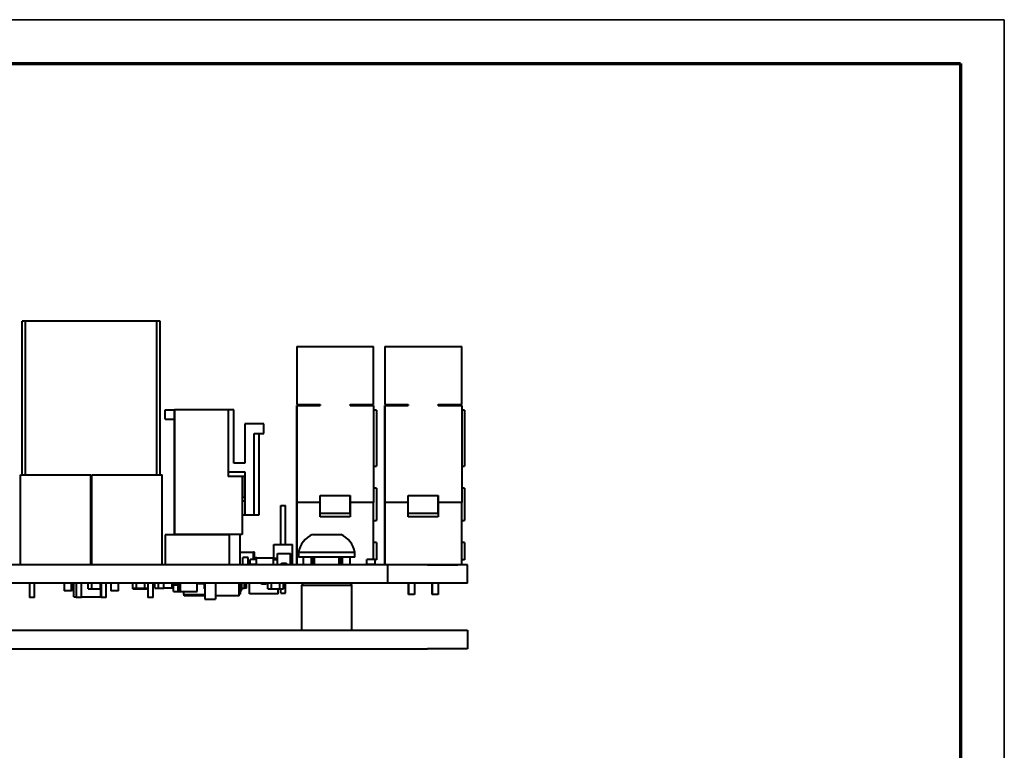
# Model space of a CAD drawing. Header units: millimetres. Extents: x 0 to 420, y -1 to 297.
# Tile 21 of 21: x 315 to 420, y 219 to 297. Entities that reach past the tile are written whole.
import ezdxf

# ---------------------------------------------------------------- set-up
doc = ezdxf.new("R2010")
doc.units = ezdxf.units.MM
for name, color, linetype in [('_Translation', 7, 'Continuous'), ('INGOMBRO_MAIN_CS', 7, 'Continuous'), ('Livello1', 7, 'Continuous'), ('ME001258.00_R00_', 7, 'Continuous'), ('ME001380.00_REV.', 7, 'Continuous'), ('Predefinito', 7, 'Continuous'), ('VI000393-SCR_TB_', 7, 'Continuous')]:
    doc.layers.add(name, color=color, linetype=linetype)

# ---------------------------------------------------------------- blocks, each defined once
blk = doc.blocks.new('SE1')
at = {"layer": 'INGOMBRO_MAIN_CS', "color": 7, "linetype": 'Continuous', "lineweight": 40}
for p, q in [((314.82, 248.08), (314.82, 264.48)), ((315.2, 264.48), (314.82, 264.48)), ((315.2, 248.08), (315.2, 264.48)), ((329.2, 264.48), (315.2, 264.48)), ((329.2, 248.08), (329.2, 264.48)), ((329.57, 264.48), (329.2, 264.48)), ((329.57, 248.08), (329.57, 264.48)), ((344.13, 261.78), (344.13, 255.58)), ((344.13, 261.78), (344.13, 259.66)), ((344.13, 261.78), (352.33, 261.78)), ((352.33, 255.58), (352.33, 261.78)), ((353.53, 261.78), (353.53, 255.58)), ((353.53, 261.78), (353.53, 259.66)), ((353.53, 261.78), (361.73, 261.78)), ((361.73, 255.58), (361.73, 261.78)), ((344.13, 259.66), (344.13, 255.58)), ((353.53, 259.66), (353.53, 255.58)), ((344.13, 255.58), (346.63, 255.58)), ((344.13, 255.48), (346.63, 255.48)), ((344.13, 245.11), (344.13, 255.48)), ((344.13, 255.48), (344.13, 251.98)), ((344.13, 255.48), (344.13, 251.98)), ((344.13, 255.48), (344.13, 245.11)), ((346.63, 255.58), (346.63, 255.48)), ((346.63, 255.48), (346.63, 255.58)), ((349.83, 255.48), (349.83, 255.58)), ((349.83, 255.58), (352.33, 255.58)), ((349.83, 255.48), (352.33, 255.48)), ((352.33, 255.48), (352.33, 245.11)), ((353.53, 255.58), (356.03, 255.58)), ((353.53, 255.48), (356.03, 255.48)), ((353.53, 245.11), (353.53, 255.48)), ((353.53, 255.48), (353.53, 251.98)), ((353.53, 255.48), (353.53, 251.98)), ((353.53, 255.48), (353.53, 245.11)), ((356.03, 255.58), (356.03, 255.48)), ((356.03, 255.48), (356.03, 255.58)), ((359.23, 255.48), (359.23, 255.58)), ((359.23, 255.58), (361.73, 255.58)), ((359.23, 255.48), (361.73, 255.48)), ((361.73, 255.48), (361.73, 245.11)), ((330.1, 255), (331.1, 255)), ((330.1, 254), (330.1, 255)), ((330.1, 254), (330.1, 255)), ((331.1, 255), (331.1, 241.7)), ((331.1, 254), (331.1, 255)), ((331.1, 241.7), (331.1, 255)), ((336.8, 255), (331.1, 255)), ((337.4, 255), (336.8, 255)), ((336.8, 255), (336.8, 247.9)), ((337.4, 249.3), (337.4, 255)), ((352.63, 254.98), (352.33, 254.98)), ((352.63, 254.98), (352.63, 249)), ((362.03, 254.98), (361.73, 254.98)), ((362.03, 254.98), (362.03, 249)), ((330.1, 254), (331.1, 254)), ((338.6, 253.5), (338.6, 249.3)), ((338.6, 253.5), (338.6, 249.3)), ((340.6, 253.5), (338.6, 253.5)), ((340.6, 252.5), (340.6, 253.5)), ((339.6, 243.8), (339.6, 252.5)), ((339.6, 252.5), (340.6, 252.5)), ((340.1, 243.8), (340.1, 252.5)), ((344.13, 251.98), (344.13, 244.98)), ((344.13, 251.98), (344.13, 244.98)), ((344.13, 244.98), (344.13, 251.98)), ((344.13, 244.98), (344.13, 251.98)), ((344.13, 251.98), (344.13, 244.98)), ((344.13, 244.98), (344.13, 251.98)), ((353.53, 251.98), (353.53, 244.98)), ((353.53, 251.98), (353.53, 244.98)), ((353.53, 244.98), (353.53, 251.98)), ((353.53, 244.98), (353.53, 251.98)), ((353.53, 251.98), (353.53, 244.98)), ((353.53, 244.98), (353.53, 251.98)), ((338.6, 249.3), (337.4, 249.3)), ((344.13, 246.5), (344.13, 249.15)), ((344.13, 249.15), (344.13, 246.5)), ((352.33, 249), (352.63, 249)), ((353.53, 246.5), (353.53, 249.15)), ((353.53, 249.15), (353.53, 246.5)), ((361.73, 249), (362.03, 249)), ((314.64, 238.48), (314.64, 248.08)), ((314.64, 248.08), (322.14, 248.08)), ((322.14, 238.48), (322.14, 248.08)), ((322.26, 238.48), (322.26, 248.08)), ((322.26, 248.08), (329.76, 248.08)), ((329.76, 238.48), (329.76, 248.08)), ((336.8, 248.4), (338.6, 248.4)), ((338.6, 248.4), (338.6, 243.8)), ((338.6, 248.4), (338.6, 243.8)), ((331.1, 241.7), (331.1, 247.9)), ((331.1, 247.9), (331.1, 241.7)), ((331.1, 241.7), (331.1, 247.9)), ((331.1, 247.9), (331.1, 241.7)), ((331.1, 247.9), (331.1, 241.7)), ((331.1, 247.9), (331.1, 241.7)), ((331.1, 247.9), (331.1, 241.7)), ((331.1, 247.9), (331.1, 241.7)), ((331.1, 247.9), (331.1, 241.7)), ((331.1, 247.9), (331.1, 241.7)), ((331.1, 247.9), (331.1, 241.7)), ((331.1, 247.9), (331.1, 241.7)), ((338.3, 247.9), (336.8, 247.9)), ((338.3, 247.9), (338.3, 241.7)), ((338.6, 247.88), (338.3, 247.88)), ((338.6, 245.68), (338.6, 247.88)), ((346.63, 245.11), (346.63, 245.88)), ((346.63, 245.88), (349.83, 245.88)), ((349.83, 245.88), (349.83, 245.11)), ((349.83, 245.88), (349.83, 243.58)), ((349.83, 243.98), (349.83, 245.88)), ((352.63, 246.64), (352.33, 246.64)), ((352.63, 246.64), (352.63, 243.2)), ((356.03, 245.11), (356.03, 245.88)), ((356.03, 245.88), (359.23, 245.88)), ((359.23, 245.88), (359.23, 245.11)), ((359.23, 245.88), (359.23, 243.58)), ((359.23, 243.98), (359.23, 245.88)), ((362.03, 246.64), (361.73, 246.64)), ((362.03, 246.64), (362.03, 243.2)), ((338.3, 245.68), (338.6, 245.68)), ((338.3, 245.3), (338.6, 245.3)), ((338.6, 245.3), (338.6, 243.8)), ((342.42, 240.63), (342.42, 244.78)), ((342.42, 244.78), (342.92, 244.78)), ((342.42, 240.63), (342.42, 244.78)), ((342.92, 240.63), (342.92, 244.78)), ((346.63, 245.11), (344.13, 245.11)), ((344.13, 238.48), (344.13, 245.11)), ((344.13, 238.48), (344.13, 245.11)), ((344.13, 244.98), (344.13, 243.78)), ((344.13, 243.78), (344.13, 244.98)), ((344.13, 243.78), (344.13, 244.98)), ((344.13, 244.98), (344.13, 243.78)), ((346.63, 243.58), (346.63, 245.11)), ((352.33, 245.11), (349.83, 245.11)), ((349.83, 245.11), (349.83, 243.58)), ((352.33, 239.03), (352.33, 245.11)), ((356.03, 245.11), (353.53, 245.11)), ((353.53, 238.48), (353.53, 245.11)), ((353.53, 238.48), (353.53, 245.11)), ((353.53, 244.98), (353.53, 243.78)), ((353.53, 243.78), (353.53, 244.98)), ((353.53, 243.78), (353.53, 244.98)), ((353.53, 244.98), (353.53, 243.78)), ((356.03, 243.58), (356.03, 245.11)), ((361.73, 245.11), (359.23, 245.11)), ((359.23, 245.11), (359.23, 243.58)), ((361.73, 238.48), (361.73, 245.11)), ((338.3, 243.8), (338.6, 243.8)), ((338.6, 243.8), (339.6, 243.8)), ((339.6, 243.8), (340.1, 243.8)), ((344.13, 238.48), (344.13, 243.78)), ((344.13, 243.78), (344.13, 238.98)), ((344.13, 238.98), (344.13, 243.78)), ((344.13, 243.78), (344.13, 238.48)), ((346.63, 243.98), (349.83, 243.98)), ((353.53, 238.48), (353.53, 243.78)), ((353.53, 243.78), (353.53, 238.98)), ((353.53, 238.98), (353.53, 243.78)), ((353.53, 243.78), (353.53, 238.48)), ((356.03, 243.98), (359.23, 243.98)), ((349.83, 243.58), (346.63, 243.58)), ((352.33, 243.2), (352.63, 243.2)), ((359.23, 243.58), (356.03, 243.58)), ((361.73, 243.2), (362.03, 243.2)), ((336.9, 241.68), (330.1, 241.68)), ((330.1, 241.68), (330.1, 238.48)), ((330.1, 241.68), (330.1, 238.48)), ((338.3, 241.7), (331.1, 241.7)), ((334.33, 241.7), (334.33, 241.68)), ((334.33, 241.7), (334.33, 241.68)), ((335.47, 241.7), (335.47, 241.68)), ((336.9, 241.7), (336.9, 241.68)), ((336.9, 241.7), (336.9, 241.68)), ((336.9, 241.68), (336.9, 238.48)), ((338.1, 238.48), (338.1, 241.7)), ((341.67, 239.13), (341.67, 240.63)), ((341.67, 240.63), (343.67, 240.63)), ((343.67, 238.48), (343.67, 240.63)), ((343.67, 240.63), (343.67, 240.63)), ((343.67, 238.48), (343.67, 240.63)), ((352.63, 240.84), (352.33, 240.84)), ((352.63, 240.84), (352.63, 238.98)), ((362.03, 240.84), (361.73, 240.84)), ((362.03, 240.84), (362.03, 238.98)), ((338.1, 239.83), (339.51, 239.83)), ((339.62, 239.83), (339.51, 239.83)), ((339.51, 239.03), (339.51, 239.83)), ((339.62, 239.03), (339.62, 239.83)), ((342.07, 239.68), (343.47, 239.68)), ((342.07, 238.48), (342.07, 239.68)), ((343.47, 238.48), (343.47, 239.68)), ((352.33, 238.48), (182.33, 238.48)), ((338.38, 238.48), (338.38, 239.23)), ((338.93, 239.23), (338.38, 239.23)), ((338.93, 238.48), (338.93, 239.23)), ((339.15, 238.49), (339.15, 239.03)), ((339.84, 239.03), (339.15, 239.03)), ((339.84, 238.49), (339.15, 238.49)), ((339.51, 238.48), (339.51, 238.49)), ((339.62, 238.48), (339.62, 238.49)), ((339.72, 239.23), (339.87, 239.23)), ((339.72, 239.03), (339.72, 239.23)), ((339.72, 238.48), (339.72, 238.49)), ((341.64, 239.18), (339.84, 239.18)), ((339.84, 238.48), (339.84, 239.18)), ((339.87, 239.18), (339.87, 239.23)), ((341.64, 238.48), (341.64, 239.18)), ((342.07, 239.13), (341.64, 239.13)), ((341.64, 239.03), (342.07, 239.03)), ((341.64, 238.49), (342.07, 238.49)), ((342.5, 238.63), (343.05, 238.63)), ((342.5, 238.48), (342.5, 238.63)), ((343.05, 238.63), (343.05, 238.63)), ((343.05, 238.48), (343.05, 238.63)), ((343.05, 238.48), (343.05, 238.63)), ((351.59, 238.49), (351.59, 239.03)), ((352.49, 239.03), (351.59, 239.03)), ((352.49, 238.49), (351.59, 238.49)), ((352.33, 238.48), (352.33, 238.49)), ((353.83, 238.48), (352.33, 238.48)), ((352.49, 238.49), (352.49, 239.03)), ((352.63, 238.98), (352.49, 238.98)), ((358.08, 238.48), (353.83, 238.48)), ((353.83, 236.49), (353.83, 238.48)), ((361.33, 238.48), (358.08, 238.48)), ((358.08, 238.48), (361.33, 238.48)), ((362.33, 238.48), (361.33, 238.48)), ((362.03, 238.98), (361.73, 238.98)), ((362.33, 236.49), (362.33, 238.48)), ((352.33, 236.49), (182.33, 236.49)), ((315.6, 236.49), (315.6, 234.98)), ((316.15, 234.98), (316.15, 236.49)), ((319.3, 236.49), (319.3, 235.68)), ((320.1, 235.68), (320.1, 236.49)), ((320.24, 235.76), (320.24, 236.49)), ((320.24, 236.36), (320.24, 236.49)), ((320.34, 235.04), (320.34, 236.49)), ((320.6, 236.49), (320.6, 234.98)), ((321.15, 234.98), (321.15, 236.49)), ((321.88, 235.91), (321.88, 236.49)), ((322.28, 235.91), (322.28, 236.49)), ((322.28, 235.91), (322.28, 236.49)), ((323.18, 235.91), (323.18, 236.49)), ((323.18, 235.91), (323.18, 236.49)), ((323.25, 236.49), (323.25, 234.98)), ((323.8, 234.98), (323.8, 236.49)), ((324.3, 236.49), (324.3, 235.68)), ((325.1, 235.68), (325.1, 236.49)), ((325.1, 235.68), (325.1, 236.49)), ((326.63, 235.96), (326.63, 236.49)), ((327.03, 235.96), (327.03, 236.49)), ((327.03, 235.96), (327.03, 236.49)), ((327.93, 235.96), (327.93, 236.49)), ((327.93, 235.96), (327.93, 236.49)), ((328.25, 236.49), (328.25, 234.98)), ((328.8, 234.98), (328.8, 236.49)), ((328.97, 235.96), (328.97, 236.49)), ((329.37, 235.96), (329.37, 236.49)), ((329.37, 235.96), (329.37, 236.49)), ((329.95, 235.96), (329.95, 236.49)), ((330.85, 235.96), (330.85, 236.49)), ((330.97, 235.61), (330.97, 236.49)), ((331.04, 236.31), (331.04, 236.49)), ((331.59, 235.81), (331.59, 236.49)), ((331.74, 235.61), (331.74, 236.49)), ((333.49, 235.61), (333.49, 236.49)), ((333.49, 236.46), (334.3, 236.46)), ((334.3, 235.91), (334.3, 236.49)), ((334.33, 236.49), (334.33, 234.78)), ((334.33, 236.49), (334.33, 234.78)), ((335.47, 236.49), (335.47, 234.78)), ((337.99, 235.16), (337.99, 236.49)), ((338.1, 235.76), (338.1, 236.49)), ((338.25, 235.76), (338.25, 236.49)), ((338.54, 235.96), (338.54, 236.49)), ((338.54, 236.41), (338.71, 236.41)), ((338.71, 236.41), (338.71, 236.49)), ((338.78, 235.96), (338.78, 236.49)), ((339.08, 235.36), (339.08, 236.49)), ((340.36, 236.41), (340.36, 236.49)), ((340.86, 236.41), (340.36, 236.41)), ((340.86, 236.41), (340.86, 236.49)), ((341.03, 235.91), (341.03, 236.49)), ((341.43, 235.91), (341.43, 236.49)), ((341.43, 235.91), (341.43, 236.49)), ((342.33, 235.91), (342.33, 236.49)), ((342.33, 235.91), (342.33, 236.49)), ((342.73, 235.91), (342.73, 236.49)), ((342.92, 235.43), (342.92, 236.49)), ((353.83, 236.49), (352.33, 236.49)), ((358.08, 236.49), (353.83, 236.49)), ((356.04, 236.49), (356.04, 235.28)), ((356.04, 235.28), (356.04, 236.49)), ((356.68, 236.49), (356.68, 235.28)), ((361.33, 236.49), (358.08, 236.49)), ((358.58, 235.28), (358.58, 236.49)), ((358.58, 236.49), (358.58, 235.28)), ((359.22, 236.49), (359.22, 235.28)), ((362.33, 236.49), (361.33, 236.49)), ((320.1, 235.68), (319.3, 235.68)), ((320.1, 236.36), (320.24, 236.36)), ((320.1, 235.76), (320.24, 235.76)), ((320.1, 235.68), (320.1, 235.76)), ((320.1, 235.68), (320.1, 235.68)), ((320.12, 235.91), (320.34, 235.91)), ((320.12, 235.76), (320.12, 235.91)), ((320.12, 235.76), (320.34, 235.76)), ((321.88, 235.91), (322.28, 235.91)), ((322.28, 235.91), (323.18, 235.91)), ((323.18, 235.91), (323.25, 235.91)), ((323.24, 235.04), (323.24, 235.91)), ((323.24, 235.76), (323.25, 235.76)), ((325.1, 235.68), (324.3, 235.68)), ((325.1, 235.68), (325.1, 235.68)), ((326.63, 235.96), (327.03, 235.96)), ((326.63, 235.91), (326.63, 235.96)), ((326.63, 235.91), (327.03, 235.91)), ((327.03, 235.96), (327.93, 235.96)), ((327.03, 235.91), (327.03, 235.96)), ((327.03, 235.91), (327.03, 235.96)), ((327.03, 235.91), (327.93, 235.91)), ((327.93, 235.96), (328.25, 235.96)), ((327.93, 235.91), (327.93, 235.96)), ((327.93, 235.91), (327.93, 235.96)), ((327.93, 235.91), (328.25, 235.91)), ((328.97, 235.96), (329.37, 235.96)), ((329.37, 235.96), (329.95, 235.96)), ((330.85, 235.96), (329.95, 235.96)), ((330.97, 235.61), (331.47, 235.61)), ((331.74, 236.31), (331.04, 236.31)), ((331.47, 235.61), (331.47, 236.31)), ((331.47, 235.61), (331.47, 236.31)), ((331.47, 235.61), (331.74, 235.61)), ((331.59, 235.81), (331.74, 235.81)), ((331.74, 235.61), (333.49, 235.61)), ((332.09, 235.31), (332.09, 235.61)), ((334.3, 235.91), (334.33, 235.91)), ((337.99, 235.96), (338.1, 235.96)), ((337.99, 235.61), (338.16, 235.61)), ((337.99, 235.36), (338.11, 235.36)), ((338.1, 235.76), (338.25, 235.76)), ((338.11, 235.36), (338.11, 235.61)), ((338.16, 235.61), (338.16, 235.76)), ((338.25, 235.96), (338.54, 235.96)), ((338.78, 235.96), (338.54, 235.96)), ((342.13, 235.36), (339.08, 235.36)), ((341.03, 235.91), (341.43, 235.91)), ((341.43, 235.91), (342.33, 235.91)), ((342.13, 235.36), (342.13, 235.91)), ((342.33, 235.91), (342.73, 235.91)), ((342.42, 235.43), (342.42, 235.91)), ((342.42, 235.43), (342.42, 235.91)), ((342.42, 235.43), (342.92, 235.43)), ((316.15, 234.98), (315.6, 234.98)), ((320.34, 235.04), (320.6, 235.04)), ((321.15, 234.98), (320.6, 234.98)), ((321.15, 235.04), (323.24, 235.04)), ((323.8, 234.98), (323.25, 234.98)), ((328.8, 234.98), (328.25, 234.98)), ((332.09, 235.31), (334.33, 235.31)), ((332.11, 235.16), (332.11, 235.31)), ((334.33, 235.16), (332.11, 235.16)), ((334.33, 234.78), (335.47, 234.78)), ((337.99, 235.16), (335.47, 235.16)), ((356.68, 235.28), (356.04, 235.28)), ((359.22, 235.28), (358.58, 235.28))]:
    blk.add_line(p, q, dxfattribs=at)
at = {"layer": 'ME001258.00_R00_', "color": 7, "linetype": 'Continuous', "lineweight": 40}
for p, q in [((176.58, 231.49), (358.08, 231.49)), ((358.08, 231.49), (362.33, 231.49)), ((362.33, 231.49), (362.33, 229.49)), ((176.58, 229.49), (358.08, 229.49)), ((362.33, 229.49), (358.08, 229.49))]:
    blk.add_line(p, q, dxfattribs=at)
at = {"layer": 'ME001380.00_REV.', "color": 7, "linetype": 'Continuous', "lineweight": 40}
for p, q in [((344.83, 236.49), (344.63, 236.29)), ((350.02, 236.29), (349.82, 236.49)), ((344.63, 236.29), (350.02, 236.29)), ((344.63, 236.29), (344.63, 231.49)), ((350.02, 231.49), (350.02, 236.29))]:
    blk.add_line(p, q, dxfattribs=at)
at = {"layer": 'VI000393-SCR_TB_', "color": 7, "linetype": 'Continuous', "lineweight": 40}
for p, q in [((348.83, 241.68), (345.83, 241.68)), ((350.33, 239.78), (344.33, 239.78)), ((344.33, 239.78), (344.33, 239.28)), ((350.33, 239.28), (350.33, 239.78)), ((350.33, 239.28), (344.33, 239.28)), ((344.84, 238.48), (344.84, 239.28)), ((345.71, 238.48), (345.71, 239.28)), ((345.73, 239.28), (345.73, 238.48)), ((345.8, 238.48), (345.8, 239.28)), ((345.83, 239.28), (345.83, 238.48)), ((345.86, 239.28), (345.86, 238.48)), ((345.98, 239.28), (345.98, 238.48)), ((345.98, 238.48), (345.98, 239.28)), ((348.66, 238.48), (348.66, 239.28)), ((348.73, 238.48), (348.73, 239.28)), ((348.76, 239.28), (348.76, 238.48)), ((348.86, 238.48), (348.86, 239.28)), ((348.89, 239.28), (348.89, 238.48)), ((348.94, 238.48), (348.94, 239.28)), ((348.97, 239.28), (348.97, 238.48)), ((349.83, 238.48), (349.83, 239.28))]:
    blk.add_line(p, q, dxfattribs=at)
for centre, start, end in [((346.79, 239.38), 112.7531, 170.6666), ((347.86, 239.38), 9.3334, 67.2469)]:
    blk.add_arc(centre, 2.5, start, end, dxfattribs=at)

msp = doc.modelspace()

# ---------------------------------------------------------------- linework, layer by layer
at = {"layer": '_Translation', "color": 7, "linetype": 'Continuous', "lineweight": 70}
for p, q in [((4.953, 292.002), (414.953, 292.002)), ((414.953, 292.002), (414.953, 5.456))]:
    msp.add_line(p, q, dxfattribs=at)
at = {"layer": 'Predefinito', "color": 7, "linetype": 'Continuous', "lineweight": 35}
for p, q in [((0.347, 296.662), (419.62, 296.662)), ((419.62, 296.662), (419.62, 0.397))]:
    msp.add_line(p, q, dxfattribs=at)

# ---------------------------------------------------------------- block references
at = {"layer": 'Livello1'}
msp.add_blockref('SE1', (0, 0), dxfattribs=at)

doc.saveas('drawing.dxf')
